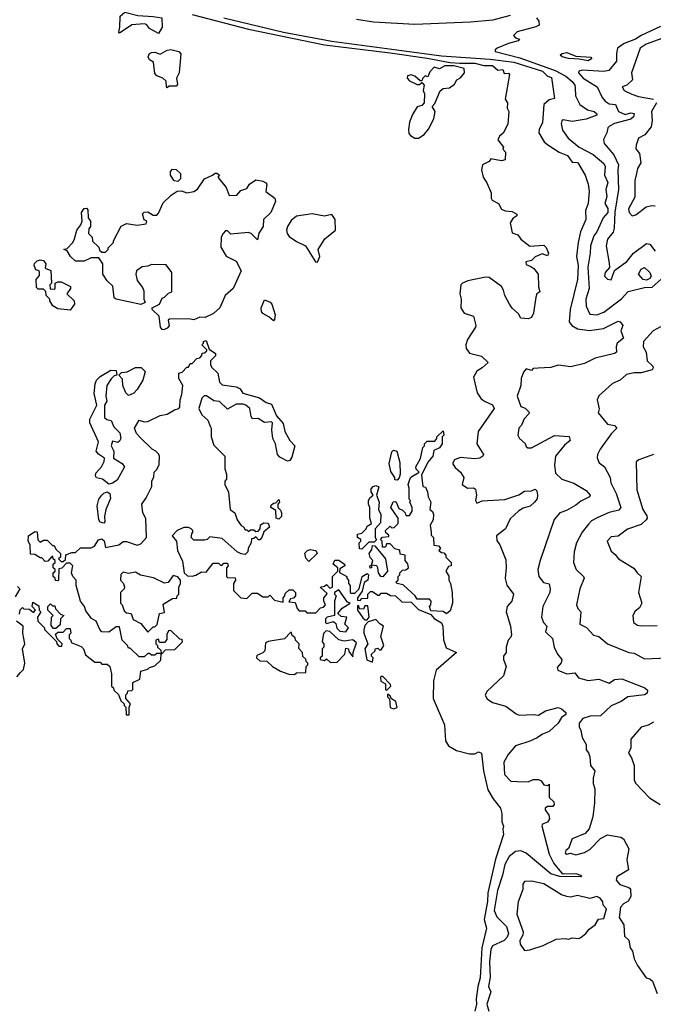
# Model space of a CAD drawing. Extents: x 1995148 to 2088947, y 769131 to 906009.
# Tile 13 of 256: x 2008100 to 2011684, y 778415 to 783985. Entities that reach past the tile are written whole.
import ezdxf

# ---------------------------------------------------------------- set-up
doc = ezdxf.new("R2010")
doc.units = 0

msp = doc.modelspace()

# ---------------------------------------------------------------- linework, layer by layer
at = {"layer": '0CON05XD'}
for points in [[(2008885, 783906.7), (2008833.8, 783935), (2008817.7, 783957.7), (2008805, 783962), (2008735, 783956), (2008665, 783910), (2008660, 783915), (2008667.3, 783942.7), (2008668.9, 784005), (2008695, 784027.1), (2008768.7, 784008.7), (2008855.9, 784004.1), (2008903.8, 783995), (2008905, 783942.5), (2008885, 783906.7)], [(2009075, 784014.2), (2009395, 783931.3), (2009825, 783843.8), (2010195, 783797.4), (2010405, 783768.4), (2010535, 783742.5), (2010588.8, 783738.8), (2010675, 783739.7), (2010725, 783725.4), (2010775, 783725.3), (2010805, 783700), (2010833, 783703), (2010840, 783680), (2010865, 783682.5), (2010870, 783675), (2010846.7, 783535), (2010860, 783515), (2010857.5, 783485), (2010867.5, 783465), (2010861.2, 783395), (2010835, 783342.5), (2010813.2, 783326.8), (2010804, 783305), (2010837.5, 783265), (2010833.6, 783253.6), (2010847.5, 783235), (2010847, 783193), (2010825, 783187.5), (2010765, 783197.5), (2010756.1, 783183.9), (2010717.5, 783165), (2010712.5, 783135), (2010721.2, 783095), (2010743.1, 783063.1), (2010766, 783005), (2010766, 782975), (2010772, 782965), (2010807.5, 782945), (2010825, 782913.3), (2010846.1, 782903.9), (2010885, 782900), (2010912.5, 782885), (2010912.5, 782875), (2010890, 782860), (2010873.6, 782836.4), (2010885, 782780), (2010918, 782768), (2010935, 782743.3), (2010985, 782703.8), (2011065, 782708.8), (2011077.1, 782697.1), (2011091.2, 782665), (2011085, 782650), (2011055, 782660), (2011015, 782643.8), (2010995, 782622), (2010963.1, 782615), (2010965, 782600.8), (2010990.7, 782589.3), (2011008.3, 782578.3), (2011033.3, 782545), (2011034.2, 782474.2), (2011042.5, 782445), (2011026, 782434), (2011018.8, 782415), (2011006.2, 782325), (2010995, 782300), (2010977, 782293), (2010935, 782297.5), (2010921.2, 782321.2), (2010885, 782354), (2010870.8, 782375), (2010843.5, 782425), (2010836.9, 782455), (2010825, 782476), (2010756, 782526), (2010735, 782527.9), (2010635, 782508.8), (2010605, 782495.6), (2010595.5, 782484.5), (2010589.5, 782435), (2010596.7, 782405), (2010595.6, 782355), (2010615, 782325.7), (2010667.4, 782307.4), (2010679.2, 782255), (2010678, 782245), (2010633.4, 782176.6), (2010623.2, 782145), (2010624.6, 782125), (2010645, 782098.5), (2010712.2, 782082.2), (2010750, 782045), (2010716.7, 782015), (2010685, 781997.5), (2010667.7, 781962.3), (2010688.1, 781875), (2010709.8, 781839.8), (2010732.5, 781825)], [(2010875, 784008.9), (2010776.6, 783983.4), (2010650.6, 783970.6), (2010335, 783958.3), (2010102, 783972), (2010005, 783986.7)], [(2009254.2, 783995), (2009592, 783915), (2009865, 783864.6), (2010261.3, 783811.3), (2010485, 783780.3), (2010761.4, 783761.4), (2010894.7, 783744.7), (2011056.7, 783695), (2011085, 783666.5), (2011108.5, 783658.5), (2011125, 783540), (2011095, 783531.2), (2011064.6, 783505.4), (2011056.4, 783403.6), (2011038.2, 783365), (2011036.7, 783345), (2011067.5, 783295), (2011087, 783277), (2011151.2, 783235), (2011197.8, 783217.8), (2011225, 783179.4), (2011255, 783177.1), (2011260.7, 783170.7), (2011298, 783105), (2011315.5, 783055.5), (2011321.9, 783015), (2011315.6, 782945), (2011300, 782905), (2011301.9, 782855), (2011271.8, 782785), (2011258.8, 782725), (2011250, 782645), (2011259.4, 782595), (2011254.7, 782515.3), (2011214.5, 782345), (2011208.1, 782275), (2011222.5, 782255), (2011255, 782235.5), (2011323, 782227), (2011401.5, 782238.5), (2011485, 782280), (2011497.5, 782275), (2011512.5, 782255), (2011500, 782225), (2011515.8, 782184.2), (2011480, 782155), (2011473.3, 782135), (2011476, 782105), (2011465, 782096.2), (2011355, 782070.8), (2011295, 782039.5), (2011218.4, 782021.6), (2011145, 782031.4), (2011105, 782018), (2011033.6, 782013.6), (2011005, 782012.5), (2010995, 782000), (2010965, 782010), (2010949.3, 781990.7), (2010936.7, 781955), (2010933.8, 781915), (2010913.3, 781855), (2010935, 781796.7), (2010958.3, 781788.3), (2010981.2, 781765), (2010980, 781755), (2010952.8, 781727.2), (2010938, 781692), (2010922.5, 781675), (2010917.5, 781635), (2010927.5, 781615), (2010958.3, 781588.3), (2010965, 781570), (2010975, 781562.5), (2010995, 781562.5), (2011125, 781632.5), (2011207.3, 781627.3), (2011213.8, 781605), (2011181.1, 781578.9), (2011131.2, 781515), (2011124.4, 781464.4), (2011130.6, 781420.6), (2011166.2, 781385), (2011233.6, 781363.6), (2011305, 781322), (2011326.2, 781295), (2011323.3, 781285), (2011275, 781262.2), (2011245, 781237.8), (2011192.2, 781207.8), (2011155, 781196.2), (2011122.7, 781157.3), (2011044.3, 780925.7), (2011030.6, 780875), (2011035.6, 780835), (2011062, 780802), (2011095, 780793.3), (2011101.1, 780765), (2011099.4, 780745), (2011060, 780665), (2011050.8, 780605), (2011062, 780575), (2011082.5, 780555), (2011075, 780522.5), (2011114.2, 780484.2), (2011122.5, 780435), (2011141.2, 780395), (2011167.5, 780365), (2011163.6, 780346.4), (2011140.5, 780319.5), (2011143.3, 780305), (2011195, 780283.8), (2011240.5, 780290.5), (2011261.7, 780261.7), (2011315, 780246), (2011375, 780254.2), (2011435, 780231.4), (2011465, 780253.3), (2011506.2, 780256.2), (2011636.7, 780205), (2011651.2, 780191.2), (2011648.8, 780175), (2011634.4, 780165.6), (2011540, 780155), (2011501.6, 780128.4), (2011446, 780104), (2011385, 780047.5), (2011326, 780044), (2011285, 780030.8), (2011264, 780005), (2011263.8, 779985), (2011274.2, 779964.2), (2011281.2, 779925), (2011303.3, 779885), (2011304, 779855), (2011318.3, 779838.3), (2011325.6, 779815.6), (2011329.2, 779765), (2011354.2, 779735), (2011344.2, 779695), (2011344.1, 779664.1), (2011353.9, 779633.9), (2011352, 779555), (2011341.2, 779475), (2011322, 779408), (2011298.3, 779381.7), (2011225, 779350), (2011204.2, 779295.8), (2011190, 779285), (2011185, 779270), (2011195, 779264.2), (2011215, 779270), (2011245, 779261.2), (2011295, 779273.8), (2011325, 779290), (2011385, 779353.3), (2011425, 779373.3), (2011501.2, 779361.2), (2011515, 779350), (2011546, 779295), (2011534.1, 779234.1), (2011543.3, 779175), (2011477.5, 779135), (2011473, 779117), (2011495, 779093.3), (2011545, 779076.2), (2011555, 779067.5), (2011556.2, 779025), (2011542, 778998), (2011515, 778982.5), (2011499.2, 778965), (2011490, 778905), (2011516.7, 778865), (2011520.5, 778800.5), (2011545, 778777.5), (2011553.3, 778735), (2011566.2, 778715), (2011575, 778672.5), (2011594, 778635), (2011643.3, 778565), (2011665, 778558), (2011680, 778545), (2011706.1, 778476.1)], [(2011022.5, 783995), (2011036.4, 783976.4), (2011037.5, 783955), (2011020, 783945), (2010914.1, 783915.9), (2010892.5, 783895), (2010905, 783882.5), (2010927.5, 783875), (2010920, 783865), (2010865, 783850), (2010800, 783825), (2010790, 783815), (2010790, 783805), (2010929.2, 783769.2), (2011128.3, 783698.3), (2011189.1, 783665), (2011224.4, 783635), (2011240, 783615), (2011242.7, 783597.3), (2011244.4, 783555), (2011268.1, 783505), (2011312, 783475), (2011350, 783465), (2011363.3, 783455), (2011364.3, 783445), (2011305, 783423.3), (2011225, 783410), (2011175, 783418.8), (2011166.4, 783413.6), (2011162.9, 783397.1), (2011169.5, 783359.5), (2011202.9, 783315), (2011263.9, 783263.9), (2011343.5, 783223.5), (2011405, 783172.2), (2011412, 783155), (2011408.8, 783105), (2011426.4, 783065), (2011416.1, 783025), (2011421.8, 782985), (2011409.5, 782945), (2011427.6, 782917.6), (2011426.5, 782895), (2011399.6, 782865), (2011365.5, 782785), (2011347.3, 782762.7), (2011328.4, 782705), (2011327.5, 782665), (2011313.5, 782585), (2011321.1, 782465), (2011302.5, 782405), (2011303.6, 782365), (2011325, 782318.8), (2011364.2, 782315.8), (2011405, 782330), (2011505, 782406.9), (2011542.3, 782447.7), (2011635, 782470), (2011677.3, 782472.7), (2011745, 782532.7)], [(2011725, 783947.5), (2011615, 783896.2), (2011583.3, 783875), (2011519.2, 783850.8), (2011481.4, 783825), (2011475.6, 783795), (2011475, 783751.2), (2011432.9, 783697.1), (2011405, 783692.5), (2011280.7, 783699.3), (2011262.5, 783695), (2011260, 783685), (2011286.9, 783655), (2011365.6, 783605), (2011394, 783545), (2011412, 783525), (2011435, 783509.4), (2011470, 783505), (2011487.5, 783465), (2011525, 783449.6), (2011557.5, 783457.5), (2011575.6, 783455), (2011571.8, 783435), (2011557.8, 783422.2), (2011465, 783398.2), (2011436.5, 783383.5), (2011426.9, 783373.1), (2011420.8, 783345), (2011402.3, 783307.7), (2011406, 783285), (2011461.4, 783221.4), (2011488, 783165), (2011483.9, 783135), (2011488, 783025), (2011467.2, 782897.2), (2011462.5, 782805), (2011456.2, 782783.8), (2011425.7, 782744.3), (2011416.9, 782705), (2011435, 782607.5)], [(2011780.2, 783895), (2011642.9, 783847.1), (2011610, 783825), (2011560.8, 783685), (2011566.7, 783645), (2011535, 783614), (2011507.5, 783605), (2011518.8, 783585), (2011563.1, 783563.1), (2011600.1, 783550.1), (2011685, 783536.4)], [(2008935, 783600), (2008930, 783605), (2008928.3, 783638.3), (2008910, 783655), (2008875, 783667.5), (2008865, 783680), (2008856.7, 783745), (2008835, 783758.8), (2008826, 783775), (2008835, 783793.8), (2008845, 783800), (2008865, 783801.2), (2008895, 783790), (2008935, 783813.3), (2008955, 783817.5), (2009000, 783805), (2009011.7, 783791.7), (2009002.5, 783685), (2008987.5, 783655), (2008991.7, 783618.3), (2008985, 783610), (2008945, 783610), (2008935, 783600)], [(2011315, 783753.3), (2011265, 783762.9), (2011205, 783765.4), (2011169.2, 783775), (2011157.5, 783785), (2011168, 783795), (2011195, 783799.2), (2011245, 783779.2), (2011332.5, 783772.5), (2011335, 783763.3), (2011315, 783753.3)], [(2010355, 783314.3), (2010388.6, 783335), (2010413.2, 783366.8), (2010443.1, 783425), (2010450.8, 783465), (2010433.8, 783495), (2010448.6, 783511.4), (2010477.7, 783582.3), (2010495, 783596.7), (2010530.7, 783599.3), (2010559.3, 783620.7), (2010572.5, 783645), (2010593, 783657), (2010616.7, 783685), (2010615, 783708.8), (2010555, 783724.4), (2010505, 783724.2), (2010475, 783707.5), (2010445, 783716.2), (2010419.3, 783690.7), (2010408.3, 783661.7), (2010393, 783667), (2010380, 783655), (2010375, 783640), (2010365, 783640), (2010335, 783666.7), (2010315, 783672.5), (2010293, 783667), (2010292.5, 783655), (2010305, 783640), (2010348.3, 783618.3), (2010361.7, 783618.3), (2010375, 783630), (2010387.5, 783615), (2010382.5, 783585), (2010390, 783565), (2010388.8, 783515), (2010375, 783500), (2010348, 783492), (2010321.5, 783448.5), (2010304.4, 783405), (2010299.4, 783365), (2010301.7, 783341.7), (2010310.3, 783330.3), (2010335, 783315.8), (2010355, 783314.3)], [(2011702.9, 783515), (2011673.3, 783465), (2011678, 783415), (2011671.2, 783378.8), (2011636.3, 783333.7), (2011601.2, 783315), (2011586.9, 783275), (2011585.7, 783255), (2011605, 783227.5), (2011613.1, 783175), (2011595, 783142.5), (2011589.4, 783115), (2011580, 783075), (2011579.1, 782980.9), (2011544.2, 782915), (2011548, 782895), (2011565, 782876.2), (2011585, 782881.2), (2011644.3, 782925.7), (2011675, 782933.3), (2011695, 782932.5)], [(2008915, 782231.2), (2008905, 782232.5), (2008896.7, 782245), (2008888.3, 782308.3), (2008850, 782345), (2008850, 782355), (2008890, 782375), (2008905, 782410), (2008920, 782415), (2008941.7, 782438.3), (2008960, 782445), (2008960, 782555), (2008928.3, 782598.3), (2008845, 782600), (2008825, 782590), (2008793, 782587), (2008760, 782565), (2008757.5, 782545), (2008765, 782510), (2008795, 782470), (2008801.7, 782451.7), (2008802.5, 782405), (2008810, 782385), (2008785, 782373.3), (2008645, 782403.3), (2008635, 782412.5), (2008627, 782477), (2008595, 782507.5), (2008570, 782545), (2008570, 782605), (2008548.3, 782638.3), (2008505, 782637.5), (2008465, 782620), (2008415, 782620), (2008387.5, 782645), (2008368.3, 782678.3), (2008350, 782685), (2008368.3, 782691.7), (2008400, 782725), (2008410, 782745), (2008423.3, 782795), (2008446.1, 782823.9), (2008453.3, 782845), (2008450, 782895), (2008465, 782917.5), (2008478.8, 782918.8), (2008485, 782910), (2008487.5, 782865), (2008500, 782845), (2008500, 782815), (2008491.7, 782801.7), (2008490, 782775), (2008510, 782755), (2008511.7, 782731.7), (2008548.3, 782698.3), (2008551.7, 782681.7), (2008565, 782670), (2008585, 782670), (2008600, 782685), (2008600, 782695), (2008630, 782725), (2008630, 782735), (2008673.6, 782816.4), (2008705, 782832.5), (2008765, 782822.5), (2008815, 782830), (2008820, 782845), (2008803.3, 782853.3), (2008793.8, 782886.2), (2008803.8, 782896.2), (2008825, 782897.5), (2008855, 782880), (2008875, 782880), (2008885, 782890), (2008910.7, 782949.3), (2008957, 782993), (2008990, 783015), (2009015, 783017.5), (2009045, 783006.7), (2009085.9, 783014.1), (2009105, 783026.7), (2009144.4, 783085.6), (2009190, 783105), (2009205, 783117.5), (2009215, 783117.5), (2009230, 783105), (2009220, 783095), (2009267.5, 783035), (2009285, 782990), (2009328.3, 782991.7), (2009351.7, 783018.3), (2009385, 783030), (2009400, 783055), (2009435, 783080), (2009475, 783072.5), (2009493, 783063), (2009497.5, 783055), (2009493, 783013), (2009542.5, 782975), (2009547, 782957), (2009520, 782895), (2009480, 782855), (2009477.5, 782815), (2009453, 782777), (2009445, 782740), (2009410, 782775), (2009391.7, 782781.7), (2009295, 782772.5), (2009275, 782790), (2009265, 782790), (2009250, 782775), (2009240, 782755), (2009238.3, 782698.3), (2009267, 782647), (2009325, 782620), (2009352.5, 782565), (2009307.5, 782465), (2009262.5, 782425), (2009232.5, 782355), (2009196.1, 782323.9), (2009149.3, 782300.7), (2009118.3, 782301.7), (2009085, 782287.5), (2009055, 782292.5), (2008948.3, 782291.7), (2008940, 782285), (2008946.1, 782253.9), (2008935, 782240), (2008915, 782231.2)], [(2008995, 783070), (2008974.1, 783074.1), (2008953.3, 783105), (2008953.3, 783126.7), (2008965, 783140), (2008985, 783137.5), (2009008.8, 783115), (2009008.8, 783085), (2008995, 783070)], [(2009785, 782614.4), (2009796.9, 782645), (2009789.2, 782685), (2009794.2, 782695), (2009826.7, 782745), (2009886.7, 782795), (2009883.8, 782855), (2009865, 782883.3), (2009825, 782873.8), (2009755, 782887.5), (2009665, 782873.3), (2009635, 782848.6), (2009614.6, 782815.4), (2009608.5, 782795), (2009613.6, 782775), (2009625, 782758.1), (2009665, 782730), (2009717.5, 782705), (2009772.5, 782615), (2009785, 782614.4)], [(2011435, 782607.5), (2011437, 782583), (2011412.5, 782555), (2011407.5, 782535), (2011425, 782517.5), (2011445, 782513.8), (2011463.6, 782566.4), (2011533.4, 782616.6), (2011571.2, 782665), (2011645, 782720), (2011665, 782716), (2011695, 782676.2)], [(2008385, 782342.5), (2008315, 782350), (2008287, 782367), (2008270, 782395), (2008270, 782405), (2008250, 782425), (2008248.3, 782448.3), (2008235, 782460), (2008205, 782460), (2008195, 782470), (2008192.5, 782515), (2008211.7, 782538.3), (2008212.5, 782555), (2008210, 782565), (2008190.7, 782570.7), (2008182.5, 782595), (2008183.9, 782606.1), (2008199.3, 782620.7), (2008215, 782626.7), (2008235, 782622.5), (2008247.5, 782605), (2008245, 782580), (2008277, 782567), (2008280, 782495), (2008270, 782485), (2008271.7, 782461.7), (2008295, 782460), (2008300, 782465), (2008300, 782495), (2008315, 782502.5), (2008335, 782502.5), (2008387.5, 782475), (2008387.5, 782465), (2008367.5, 782435), (2008407.5, 782395), (2008410, 782375), (2008385, 782342.5)], [(2011645, 782512.2), (2011627.5, 782515), (2011600.8, 782545), (2011615, 782574.2), (2011635, 782584.2), (2011665, 782555.8), (2011672.5, 782535), (2011665, 782521.2), (2011645, 782512.2)], [(2009535, 782282.5), (2009510, 782305), (2009475, 782322.5), (2009467.5, 782335), (2009466.7, 782355), (2009485, 782400), (2009516.9, 782386.9), (2009525.6, 782375.6), (2009545.6, 782315), (2009541.7, 782288.3), (2009535, 782282.5)], [(2011725, 782247.1), (2011682.5, 782225), (2011628.6, 782165), (2011626.7, 782135), (2011642.9, 782105), (2011650, 782055), (2011681.2, 782025), (2011683.3, 782015), (2011676.7, 782005), (2011615, 781988), (2011575, 781987.5), (2011532.1, 781977.9), (2011496.7, 781945), (2011453.2, 781926.8), (2011375, 781856.7)], [(2008432.5, 780737.5), (2008420, 780785), (2008420, 780815), (2008400, 780835), (2008392.5, 780855), (2008400, 780895), (2008385, 780910), (2008365, 780910), (2008338.3, 780881.7), (2008321.7, 780878.3), (2008320, 780815), (2008315, 780810), (2008301.7, 780811.7), (2008300, 780825), (2008290, 780835), (2008290, 780855), (2008300, 780865), (2008300, 780875), (2008290, 780885), (2008290, 780905), (2008300, 780915), (2008300, 780925), (2008290, 780935), (2008288.3, 780948.3), (2008281.7, 780948.3), (2008258.3, 780921.7), (2008245, 780920), (2008225, 780940), (2008215, 780940), (2008185, 780960), (2008161.7, 780961.7), (2008160, 781015), (2008147.5, 781035), (2008150, 781065), (2008185, 781090), (2008198.3, 781088.3), (2008201.7, 781041.7), (2008215, 781030), (2008235, 781040), (2008255, 781040), (2008285, 781010), (2008295, 781010), (2008305, 780990), (2008330, 780965), (2008330, 780945), (2008320, 780935), (2008335, 780920), (2008345, 780920), (2008358.3, 780931.7), (2008361.7, 780958.3), (2008395, 780970), (2008415, 780970), (2008443, 780997), (2008505, 780997.5), (2008523, 781007), (2008545, 781042.5), (2008565, 781047.5), (2008577, 781037), (2008585, 781000), (2008660, 781015), (2008685, 781032.5), (2008705, 781032.5), (2008765, 781012.5), (2008785, 781020), (2008817.5, 781055), (2008813, 781163), (2008796.2, 781195), (2008790, 781245), (2008815, 781280), (2008847.5, 781345), (2008847.5, 781375), (2008858.3, 781398.3), (2008860, 781425), (2008875, 781440), (2008888.3, 781468.3), (2008890, 781515), (2008885, 781530), (2008870, 781545), (2008850, 781555), (2008780.7, 781620.7), (2008760, 781645), (2008750, 781675), (2008775, 781720), (2008805, 781710), (2008825, 781712.5), (2008895, 781746.2), (2008935, 781753.3), (2008975, 781777.5), (2009000, 781785), (2009006.7, 781793.3), (2009007.5, 781835), (2009017.5, 781865), (2009022.5, 781915), (2009000, 781955), (2009000, 781985), (2009018.3, 781991.7), (2009045, 782020), (2009055, 782020), (2009065, 782040), (2009075, 782040), (2009101.7, 782068.3), (2009118.3, 782071.7), (2009130, 782085), (2009131.7, 782098.3), (2009145, 782100), (2009158.3, 782111.7), (2009158.3, 782118.3), (2009130, 782145), (2009140, 782155), (2009140, 782165), (2009155, 782170), (2009171.7, 782121.7), (2009207, 782097), (2009207, 782083), (2009180, 782055), (2009180, 782035), (2009185, 782020), (2009220, 781985), (2009230, 781935), (2009245, 781920), (2009325, 781907.5), (2009346.4, 781896.4), (2009363, 781873), (2009456.4, 781846.4), (2009495, 781820), (2009525, 781810), (2009552.5, 781745), (2009590.7, 781700.7), (2009600, 781655), (2009627.1, 781605), (2009655.8, 781574.2), (2009638.8, 781511.2), (2009628, 781492), (2009615, 781487.5), (2009570.7, 781510.7), (2009557.5, 781525), (2009547.5, 781585), (2009532.5, 781615), (2009526.7, 781665), (2009530, 781705), (2009525, 781710), (2009485, 781706.7), (2009449.3, 781729.3), (2009417.5, 781727.5), (2009410, 781740), (2009402.5, 781785), (2009380, 781805), (2009365, 781810), (2009325, 781810), (2009275, 781782.5), (2009230, 781825), (2009198.3, 781828.3), (2009157, 781857), (2009143, 781857), (2009130, 781845), (2009112.5, 781785), (2009130.7, 781750.7), (2009165, 781720), (2009177.5, 781685), (2009182.5, 781675), (2009182.5, 781625), (2009198.3, 781578.3), (2009260, 781515), (2009260, 781445), (2009270, 781415), (2009270, 781385), (2009260, 781375), (2009260, 781355), (2009281.7, 781311.7), (2009290, 781215), (2009317.5, 781195), (2009330, 781155), (2009353.6, 781123.6), (2009366.4, 781116.4), (2009375, 781100), (2009385, 781100), (2009395, 781090), (2009405, 781100), (2009425, 781100), (2009435, 781090), (2009448.3, 781091.7), (2009460, 781105), (2009461.7, 781128.3), (2009480.7, 781139.3), (2009506.4, 781136.4), (2009512.5, 781115), (2009481.7, 781088.3), (2009470, 781055), (2009458.3, 781041.7), (2009451.7, 781041.7), (2009435, 781060), (2009425, 781050), (2009411.7, 781048.3), (2009410, 781025), (2009392.5, 780995), (2009390, 780975), (2009375, 780960), (2009353, 780963), (2009330, 780975), (2009245, 781050), (2009175, 781060), (2009160, 781045), (2009145, 781040), (2009085, 781040), (2009070, 781055), (2009073, 781077), (2009080, 781085), (2009080, 781095), (2009070, 781105), (2009055, 781112.5), (2009028.3, 781111.7), (2008990, 781095), (2008962.5, 781065), (2008987.5, 781035), (2008993, 780983), (2009021.7, 780921.7), (2009030, 780855), (2009048.3, 780838.3), (2009075, 780837.5), (2009097, 780843), (2009128.3, 780861.7), (2009155, 780860), (2009195, 780910), (2009225, 780910), (2009235, 780900), (2009245, 780900), (2009255, 780910), (2009275, 780910), (2009280, 780895), (2009270, 780885), (2009270, 780835), (2009275, 780830), (2009318.3, 780828.3), (2009320, 780815), (2009310, 780795), (2009310, 780755), (2009350, 780715), (2009385, 780710), (2009415, 780740), (2009445, 780740), (2009475, 780720), (2009505, 780720), (2009515, 780730), (2009541.7, 780701.7), (2009590, 780690), (2009590, 780715), (2009600, 780725), (2009601.7, 780738.3), (2009625, 780760), (2009645, 780760), (2009660, 780745), (2009660, 780725), (2009648.3, 780711.7), (2009631.7, 780708.3), (2009621.7, 780691.7), (2009658.3, 780688.3), (2009670, 780655), (2009681.7, 780641.7), (2009715, 780640), (2009725, 780630), (2009775, 780630), (2009801.7, 780658.3), (2009818.3, 780661.7), (2009830, 780675), (2009820, 780695), (2009820, 780715), (2009831.7, 780728.3), (2009838.3, 780738.3), (2009800, 780775), (2009825, 780780), (2009835, 780790), (2009855, 780770), (2009870, 780775), (2009870, 780835), (2009900, 780865), (2009900, 780885), (2009872.5, 780905), (2009881.7, 780928.3), (2009905, 780926.7), (2009937.5, 780905), (2009940, 780895), (2009911.7, 780878.3), (2009908.3, 780858.3), (2009950, 780835), (2009950, 780825), (2009960, 780815), (2009960, 780795), (2009970, 780785), (2009970, 780745), (2009975, 780740), (2009995, 780740), (2010020, 780765), (2010037.5, 780835), (2010065, 780852.5), (2010072.5, 780845), (2010070, 780815), (2010048.3, 780801.7), (2010037, 780753), (2010010, 780715), (2010011.7, 780701.7), (2010025, 780700), (2010035, 780710), (2010068.3, 780711.7), (2010070, 780735), (2010085, 780750), (2010095, 780750), (2010125, 780730), (2010135, 780730), (2010145, 780740), (2010175, 780740), (2010198.3, 780728.3), (2010226.4, 780726.4), (2010262.5, 780692.5), (2010315, 780690), (2010355, 780647.5), (2010425, 780620), (2010445, 780597.5), (2010485, 780572.5), (2010494.2, 780554.2), (2010497.6, 780477.6), (2010511.4, 780431.4), (2010570, 780405), (2010456, 780305), (2010440.5, 780245), (2010438.6, 780145), (2010503.1, 779995), (2010509.4, 779905), (2010525, 779878), (2010571.2, 779851.2), (2010645, 779832.5), (2010675, 779832.5), (2010695, 779842.5), (2010712.5, 779835), (2010722.9, 779735), (2010747.8, 779627.8), (2010777.3, 779577.3), (2010818.8, 779525), (2010826.4, 779493.6), (2010827, 779447), (2010837, 779423), (2010832.5, 779405), (2010836.7, 779375), (2010791.8, 779235), (2010748, 779045), (2010746, 778996), (2010727.8, 778895), (2010740.6, 778845), (2010714.5, 778735), (2010704.5, 778565), (2010691.8, 778515), (2010681.8, 778445), (2010684.5, 778415), (2010674.4, 778375)], [(2008715, 781860), (2008700, 781875), (2008682.5, 781915), (2008681.7, 781951.7), (2008660, 781975), (2008675, 781990), (2008707, 781993), (2008755, 782017.5), (2008787, 782017), (2008810, 781995), (2008796.7, 781945), (2008765, 781892.5), (2008745, 781872.5), (2008725, 781862.5), (2008715, 781860)], [(2008605, 781357.5), (2008567.5, 781385), (2008535, 781393.3), (2008528.8, 781405), (2008530.8, 781419.2), (2008562.5, 781455), (2008577.5, 781485), (2008580, 781505), (2008545, 781527.5), (2008532.5, 781545), (2008546.1, 781596.1), (2008497.5, 781705), (2008497.5, 781725), (2008536.7, 781805), (2008521.2, 781871.2), (2008526, 781925), (2008535, 781946.7), (2008555, 781966.7), (2008615, 782002.5), (2008645, 782000), (2008650, 781975), (2008635, 781970), (2008617, 781953), (2008592, 781915), (2008586.7, 781855), (2008593, 781827), (2008580, 781805), (2008580, 781735), (2008593, 781723), (2008618.3, 781718.3), (2008631.7, 781681.7), (2008667, 781647), (2008672.5, 781615), (2008665, 781600), (2008655, 781592.5), (2008625, 781600), (2008617.5, 781575), (2008632.5, 781545), (2008630, 781505), (2008680, 781475), (2008692.5, 781455), (2008650.7, 781379.3), (2008625, 781362.5), (2008605, 781357.5)], [(2011375, 781856.7), (2011366.2, 781835), (2011377, 781783), (2011371.7, 781761.7), (2011425, 781697.5), (2011465, 781688.8), (2011477.5, 781675), (2011445, 781642.5), (2011383.3, 781555), (2011367.5, 781525), (2011367, 781507), (2011377.5, 781477.5), (2011408.8, 781455), (2011439.2, 781395), (2011442.9, 781365), (2011474.5, 781305), (2011500, 781225), (2011489.1, 781210.9), (2011435, 781196.7), (2011370.7, 781169.3), (2011335, 781149.2), (2011318, 781132), (2011280.8, 781085), (2011250, 781025), (2011235.6, 780975), (2011232.5, 780915), (2011248, 780875), (2011288.8, 780835), (2011292, 780825), (2011269.2, 780765), (2011250, 780675), (2011256.2, 780655), (2011273.8, 780635), (2011268.8, 780565), (2011305.8, 780545.8), (2011345, 780503.3), (2011376.7, 780495), (2011424.1, 780454.1), (2011545, 780405.8), (2011575, 780400.8), (2011635, 780370), (2011765, 780374.4)], [(2010732.5, 781825), (2010775, 781805.7), (2010784.3, 781785), (2010693.3, 781655), (2010686.4, 781585), (2010723.8, 781525), (2010720, 781515), (2010702.5, 781505), (2010675, 781500.9), (2010591.3, 781508.7), (2010560, 781495), (2010547.5, 781475), (2010562.3, 781452.3), (2010593.3, 781425), (2010612.5, 781395), (2010602.5, 781355), (2010632.5, 781335), (2010666.2, 781336.2), (2010678.3, 781328.3), (2010683.8, 781295), (2010677.5, 781265), (2010685, 781250), (2010716.4, 781263.6), (2010845, 781270.4), (2010922.6, 781297.4), (2010955, 781318), (2010995, 781320), (2011015, 781330), (2011025, 781320), (2011028.8, 781295), (2011026.2, 781275), (2011012, 781255), (2010986.9, 781233.1), (2010948, 781222), (2010922.9, 781207.1), (2010875, 781162), (2010848, 781105), (2010797.5, 781065), (2010798.3, 781038.3), (2010816.7, 781015), (2010849.3, 780929.3), (2010852, 780885), (2010846.1, 780823.9), (2010855.8, 780785.8), (2010893.8, 780735), (2010883.3, 780695), (2010856.7, 780665), (2010851.2, 780635), (2010876.2, 780555), (2010881.2, 780505), (2010878.3, 780491.7), (2010863.3, 780475), (2010850.8, 780435), (2010852.5, 780405), (2010837.5, 780385), (2010837.5, 780365), (2010852.5, 780325), (2010836.1, 780273.9), (2010742.5, 780185), (2010733, 780163), (2010743.6, 780143.6), (2010775, 780122.5), (2010850.7, 780100.7), (2010907.7, 780057.7), (2010925, 780051.4), (2011005, 780054.5), (2011035, 780050), (2011075, 780075.8), (2011145, 780093.8), (2011165, 780086), (2011190, 780065), (2011188.8, 780055), (2011165, 780037.5), (2011146.2, 780005), (2011095, 779958), (2011056.6, 779943.4), (2011028, 779922), (2010985, 779903.3), (2010905, 779877.5), (2010862.8, 779827.2), (2010839.2, 779785), (2010842, 779715), (2010877.9, 779677.9), (2010915, 779674.4), (2010975.8, 779674.2), (2011003.6, 779686.4), (2011033.9, 779686.1), (2011049.2, 779679.2), (2011065, 779656.7), (2011087.5, 779652.5), (2011095, 779660), (2011094.2, 779585), (2011120.5, 779560.5), (2011123.8, 779545), (2011115, 779533.3), (2011085, 779533.3), (2011072.5, 779525), (2011072.5, 779515), (2011094, 779485), (2011096, 779465), (2011085.7, 779444.3), (2011056.7, 779433.3), (2011054, 779425), (2011095, 779264), (2011121.9, 779211.9), (2011165, 779158), (2011175, 779152.5), (2011245, 779154), (2011272.5, 779145), (2011277.5, 779135), (2011155, 779136.9), (2011105, 779153.3), (2010965, 779270.5), (2010935, 779282.5), (2010905, 779279.4), (2010869.2, 779250.8), (2010844.7, 779205.3), (2010831.8, 779145), (2010802.3, 779057.7), (2010784.3, 778945.7), (2010798.9, 778908.9), (2010854.2, 778854.2), (2010864.2, 778815), (2010857.1, 778795), (2010840, 778775), (2010775, 778745.5), (2010764.3, 778725), (2010757.5, 778655), (2010762.1, 778567.9), (2010752.2, 778515), (2010764.2, 778485), (2010742, 778415), (2010754, 778375)], [(2010515, 780623.8), (2010495, 780636.2), (2010425, 780640), (2010417.5, 780665), (2010426, 780674), (2010428, 780695), (2010417.5, 780707.5), (2010347.5, 780707.5), (2010337.5, 780725), (2010268.3, 780788.3), (2010232.5, 780795), (2010230, 780805), (2010240, 780815), (2010240, 780835), (2010250, 780845), (2010250, 780855), (2010265, 780870), (2010285, 780872.5), (2010300, 780885), (2010296.1, 780906.1), (2010280, 780925), (2010280, 780955), (2010251.7, 780961.7), (2010250, 780985), (2010221.7, 780991.7), (2010195, 781020), (2010175, 781020), (2010168.3, 781001.7), (2010151.7, 781001.7), (2010150, 781035), (2010140, 781045), (2010153, 781057), (2010188.3, 781061.7), (2010188.3, 781068.3), (2010171.7, 781081.7), (2010170, 781095), (2010195, 781120), (2010205, 781110), (2010218.3, 781111.7), (2010240, 781135), (2010240, 781165), (2010200, 781225), (2010211.7, 781258.3), (2010225, 781260), (2010230, 781255), (2010245, 781220), (2010265, 781210), (2010280, 781195), (2010285, 781180), (2010305, 781180), (2010320, 781205), (2010320, 781225), (2010307.5, 781255), (2010310, 781265), (2010302.5, 781272.5), (2010302.5, 781335), (2010296.7, 781355), (2010306.7, 781383.3), (2010313.3, 781396.7), (2010360, 781425), (2010343, 781443), (2010340, 781455), (2010367, 781503), (2010380, 781565), (2010390, 781575), (2010390, 781585), (2010405, 781600), (2010448.3, 781601.7), (2010460, 781615), (2010460, 781625), (2010495, 781660), (2010500, 781635), (2010490, 781625), (2010490, 781585), (2010475, 781563.8), (2010441.7, 781548.3), (2010436, 781515), (2010407.7, 781482.3), (2010372.5, 781407.5), (2010380, 781345), (2010395, 781340), (2010407.5, 781315), (2010410, 781285), (2010426.2, 781255), (2010420, 781215), (2010435, 781202.5), (2010441.2, 781185), (2010438.8, 781155), (2010422.5, 781125), (2010427.5, 781085), (2010428.3, 781068.3), (2010440, 781055), (2010441.7, 781011.7), (2010468.3, 781008.3), (2010480, 780995), (2010471.7, 780981.7), (2010485, 780970), (2010498.3, 780968.3), (2010510, 780955), (2010510, 780945), (2010540, 780915), (2010540, 780895), (2010525, 780892.5), (2010510, 780865), (2010527, 780837), (2010527.5, 780815), (2010536.1, 780796.1), (2010545.6, 780745), (2010547.8, 780685), (2010535, 780640), (2010515, 780623.8)], [(2010235, 781380), (2010222.5, 781382.5), (2010222.5, 781395), (2010200, 781430), (2010189.2, 781475), (2010205, 781540), (2010215, 781550), (2010233.3, 781543.3), (2010250.7, 781480.7), (2010252.5, 781415), (2010247, 781393), (2010235, 781380)], [(2011685, 781526), (2011602.5, 781495), (2011586.4, 781483.6), (2011591.4, 781325), (2011624.4, 781215), (2011647.4, 781177.4), (2011649.2, 781165), (2011642.9, 781155), (2011615, 781130), (2011537.6, 781102.4), (2011485, 781063.3), (2011445, 781058.8), (2011423.8, 781035), (2011445, 780977.5), (2011469.2, 780959.2), (2011487.5, 780935), (2011573, 780883), (2011592.5, 780855), (2011616, 780835), (2011600, 780745), (2011620, 780685), (2011605, 780657.5), (2011580.7, 780639.3), (2011567.5, 780615), (2011572, 780575), (2011595, 780559.2), (2011615, 780555.8), (2011705, 780558.8)], [(2010035, 780990), (2010022.5, 780992.5), (2010020, 781025), (2010030, 781035), (2010030, 781045), (2010010, 781055), (2010010, 781075), (2010035, 781080), (2010060, 781105), (2010065, 781120), (2010090, 781135), (2010080, 781165), (2010081.2, 781225), (2010072.5, 781245), (2010073, 781263), (2010080.7, 781279.3), (2010100, 781295), (2010087.5, 781315), (2010088.3, 781331.7), (2010100, 781345), (2010115, 781350), (2010131.7, 781341.7), (2010117.5, 781295), (2010133.8, 781255), (2010130, 781215), (2010142.5, 781185), (2010141.7, 781138.3), (2010110, 781105), (2010110, 781055), (2010118.3, 781041.7), (2010105, 781030), (2010075, 781030), (2010035, 780990)], [(2008575, 781137.5), (2008555, 781142.5), (2008547.5, 781155), (2008537.5, 781235), (2008548.3, 781271.7), (2008563.9, 781296.1), (2008575, 781307.5), (2008595, 781313.3), (2008610, 781305), (2008613.6, 781276.4), (2008586.7, 781215), (2008580, 781175), (2008582.5, 781145), (2008575, 781137.5)], [(2009565, 781160), (2009550, 781165), (2009548.3, 781208.3), (2009520, 781225), (2009521.7, 781238.3), (2009535, 781250), (2009548.3, 781251.7), (2009565, 781270), (2009570, 781255), (2009560, 781245), (2009560, 781225), (2009575, 781210), (2009580, 781195), (2009580, 781175), (2009565, 781160)], [(2010155, 780832.5), (2010142.5, 780835), (2010130, 780855), (2010126.7, 780885), (2010120, 780895), (2010090, 780900), (2010090, 780885), (2010083, 780883), (2010080, 780895), (2010090, 780900), (2010096.7, 780925), (2010083, 780943), (2010077.5, 780965), (2010091.7, 780988.3), (2010095, 781010), (2010108.3, 781008.3), (2010170, 780935), (2010180, 780865), (2010155, 780832.5)], [(2009735, 780920), (2009718.3, 780938.3), (2009713, 780967), (2009727.5, 780982.5), (2009743, 780987), (2009775, 780982.5), (2009782.5, 780965), (2009735, 780920)], [(2008825, 780520), (2008855, 780550), (2008865, 780550), (2008877, 780563), (2008890, 780625), (2008918.3, 780631.7), (2008911.7, 780678.3), (2008965, 780710), (2008988.3, 780711.7), (2008990, 780725), (2009000, 780735), (2009000, 780775), (2009010, 780795), (2009010, 780815), (2008995, 780832.5), (2008968.3, 780841.7), (2008939.3, 780800.7), (2008918.3, 780798.3), (2008857, 780827), (2008783, 780843), (2008755, 780860), (2008715, 780852.5), (2008685, 780860), (2008673, 780847), (2008670, 780815), (2008687.5, 780795), (2008692.5, 780775), (2008690, 780765), (2008670, 780745), (2008670, 780685), (2008680, 780675), (2008691.7, 780641.7), (2008705, 780630), (2008730, 780625), (2008741.7, 780591.7), (2008785, 780570), (2008825, 780520)], [(2008088.3, 780778.3), (2008100, 780765), (2008075, 780720)], [(2008098.3, 780621.7), (2008103, 780647), (2008115, 780660), (2008123, 780653), (2008155, 780650), (2008178.3, 780631.7), (2008190, 780645), (2008170, 780665), (2008175, 780690), (2008208.3, 780668.3), (2008210, 780645), (2008220, 780635), (2008200, 780605), (2008201.7, 780581.7), (2008240, 780545), (2008240, 780535), (2008308.3, 780468.3), (2008310, 780455), (2008321.7, 780441.7), (2008338.3, 780441.7), (2008340, 780455), (2008311.7, 780481.7), (2008301.7, 780508.3), (2008315, 780520), (2008345, 780520), (2008365, 780540), (2008385, 780540), (2008390, 780515), (2008380, 780505), (2008380, 780485), (2008390, 780475), (2008391.7, 780461.7), (2008448.3, 780438.3), (2008460, 780425), (2008471.7, 780391.7), (2008525, 780350), (2008555, 780350), (2008565, 780340), (2008595, 780340), (2008610, 780325), (2008620, 780285), (2008620, 780215), (2008630, 780205), (2008631.7, 780191.7), (2008658.3, 780168.3), (2008671.7, 780131.7), (2008690, 780115), (2008690, 780105), (2008700, 780095), (2008701.7, 780051.7), (2008718.3, 780051.7), (2008720, 780095), (2008727.5, 780115), (2008700, 780145), (2008700, 780165), (2008710, 780175), (2008711.7, 780188.3), (2008735, 780190), (2008740, 780195), (2008740, 780235), (2008780, 780255), (2008785, 780300), (2008825, 780310), (2008835, 780320), (2008865, 780330), (2008898.3, 780361.7), (2008900, 780400), (2008875, 780400), (2008865, 780390), (2008845, 780390), (2008835, 780400), (2008825, 780400), (2008805, 780380), (2008775, 780380), (2008725, 780430), (2008715, 780430), (2008710, 780445), (2008680, 780475), (2008665, 780550), (2008645, 780550), (2008605, 780520), (2008565, 780522.5), (2008552.5, 780535), (2008533, 780583), (2008507, 780597), (2008475, 780640), (2008467.5, 780665), (2008443.3, 780695), (2008432.5, 780737.5)], [(2009945, 780522.5), (2009960, 780545), (2009940, 780565), (2009950, 780605), (2009918.3, 780608.3), (2009900, 780625), (2009923.6, 780656.4), (2009970, 780685), (2009955, 780690), (2009905, 780760), (2009880, 780745), (2009880, 780735), (2009890, 780725), (2009880, 780695), (2009880, 780615), (2009840, 780605), (2009830, 780595), (2009830, 780575), (2009835, 780570), (2009875, 780580), (2009888.3, 780568.3), (2009893.3, 780543.3), (2009910, 780525), (2009945, 780522.5)], [(2008305, 780540), (2008291.7, 780541.7), (2008278.3, 780558.3), (2008280, 780605), (2008290, 780615), (2008260, 780645), (2008260, 780665), (2008275, 780680), (2008285, 780670), (2008298.3, 780668.3), (2008301.7, 780651.7), (2008331.7, 780621.7), (2008350, 780615), (2008330, 780595), (2008328.3, 780561.7), (2008305, 780540)], [(2010065, 780590), (2010077.5, 780605), (2010068.3, 780668.3), (2010051.7, 780668.3), (2010045, 780650), (2010021.7, 780651.7), (2010018.3, 780668.3), (2010011.7, 780668.3), (2010010, 780645), (2010040.7, 780600.7), (2010055, 780590), (2010065, 780590)], [(2008083, 780267), (2008105, 780292.5), (2008121.7, 780308.3), (2008128.8, 780345), (2008116.7, 780425), (2008130, 780455), (2008117.5, 780515), (2008120, 780555), (2008081.7, 780581.7)], [(2010095, 780350), (2010100, 780375), (2010090, 780385), (2010090, 780395), (2010110, 780415), (2010110, 780425), (2010125, 780430), (2010135, 780420), (2010145, 780420), (2010160, 780445), (2010143.3, 780495), (2010157.5, 780555), (2010137, 780567), (2010115, 780592.5), (2010071.7, 780578.3), (2010053, 780557), (2010047, 780533), (2010046.7, 780515), (2010070, 780455), (2010052, 780425), (2010063, 780363), (2010095, 780350)], [(2008905, 780400), (2008925, 780420), (2008978.3, 780421.7), (2009020, 780465), (2009018.3, 780478.3), (2009005, 780480), (2008955, 780530), (2008941.7, 780528.3), (2008932.5, 780507.5), (2008931.7, 780478.3), (2008918.3, 780461.7), (2008891.7, 780461.7), (2008885, 780480), (2008870, 780475), (2008870, 780455), (2008880, 780445), (2008880, 780435), (2008898.3, 780418.3), (2008900, 780400), (2008905, 780400)], [(2009655, 780280), (2009665, 780290), (2009718.3, 780291.7), (2009720, 780325), (2009730, 780335), (2009730, 780345), (2009720, 780355), (2009718.3, 780368.3), (2009701.7, 780381.7), (2009700, 780405), (2009678.3, 780428.3), (2009680, 780455), (2009660, 780475), (2009658.3, 780488.3), (2009641.7, 780501.7), (2009638.3, 780518.3), (2009631.7, 780518.3), (2009597, 780483), (2009505, 780467.5), (2009490.7, 780459.3), (2009486.2, 780413.8), (2009475, 780402.5), (2009441.7, 780388.3), (2009440, 780375), (2009458.3, 780358.3), (2009497, 780357), (2009530, 780325), (2009575, 780300), (2009623, 780283), (2009655, 780280)], [(2009858.3, 780348.3), (2009895, 780350), (2009940, 780395), (2009945, 780430), (2009960, 780425), (2009961.7, 780411.7), (2009985, 780380), (2009986.7, 780405), (2010005, 780460), (2009985, 780476.7), (2009935, 780470), (2009906.1, 780476.1), (2009855, 780523.3), (2009833, 780527), (2009818.3, 780511.7), (2009810, 780465), (2009820, 780455), (2009820, 780435), (2009810, 780425), (2009810, 780385), (2009800, 780375), (2009800, 780365), (2009825, 780360), (2009835, 780370), (2009858.3, 780348.3)], [(2010175, 780190), (2010200, 780215), (2010197.5, 780225), (2010155, 780270), (2010145, 780270), (2010140, 780265), (2010142.5, 780242.5), (2010168.3, 780228.3), (2010170, 780195), (2010175, 780190)], [(2010215, 780085.7), (2010235, 780093.8), (2010228.1, 780128.1), (2010202.5, 780142.5), (2010195, 780160), (2010180, 780170), (2010180, 780155), (2010192.5, 780142.5), (2010195, 780093.8), (2010215, 780085.7)], [(2011685, 780011.2), (2011655, 779993.8), (2011615, 779982.5), (2011557.5, 779915), (2011557.5, 779865), (2011543.3, 779835), (2011560, 779810), (2011576.2, 779765), (2011576.2, 779685), (2011583.8, 779665), (2011662.5, 779582.5), (2011722.5, 779545)], [(2010955, 778720), (2010985, 778722.5), (2011061.7, 778748.3), (2011135, 778782.5), (2011185, 778787.5), (2011205, 778782.5), (2011225, 778790), (2011263, 778787), (2011275, 778792.5), (2011302.5, 778815), (2011320.5, 778839.5), (2011355.9, 778864.1), (2011373.6, 778896.4), (2011405, 778900), (2011420, 778955), (2011400, 778975), (2011398.8, 778995), (2011383.3, 779015), (2011365, 779023.8), (2011325, 779013.3), (2011255, 779030), (2011215, 779020), (2011195, 779024), (2011164.3, 779034.3), (2011065, 779095.8), (2010995, 779112), (2010955, 779108.9), (2010945.6, 779095), (2010945.6, 779065), (2010919.4, 778995), (2010912.9, 778925), (2010948, 778825), (2010946.7, 778805), (2010929.5, 778775), (2010930.8, 778755), (2010955, 778720)]]:
    msp.add_lwpolyline(points, dxfattribs=at)

doc.saveas('drawing.dxf')
